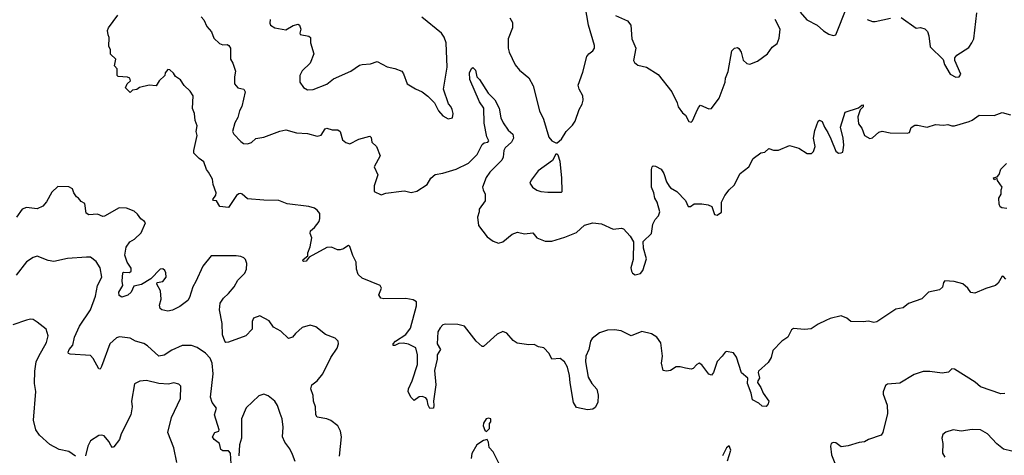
# Model space of a CAD drawing. Extents: x 1933546 to 2138868, y 524910 to 667279.
# Tile 31 of 256: x 1960216 to 1967430, y 572528 to 575725. Entities that reach past the tile are written whole.
import ezdxf

# ---------------------------------------------------------------- set-up
doc = ezdxf.new("R2010")
doc.units = 0

msp = doc.modelspace()

# ---------------------------------------------------------------- linework, layer by layer
at = {"layer": '0CON10XD'}
for points in [[(1963807.1, 575737.1), (1963825.6, 575705), (1963825.5, 575664.5), (1963795.8, 575585), (1963795.8, 575515), (1963802.9, 575485), (1963845, 575393.3), (1963876.7, 575355), (1963945, 575298.8), (1963978.2, 575238.2), (1964024.2, 575055), (1964054.4, 574994.4), (1964091.7, 574861.7), (1964115, 574836.7), (1964145, 574820), (1964155, 574820), (1964185, 574847.5), (1964220, 574905), (1964265, 574950), (1964285, 574978.8), (1964315, 575066.7), (1964337.5, 575105), (1964345.5, 575134.5), (1964342.9, 575165), (1964314.3, 575215), (1964308.6, 575245), (1964341.3, 575338.7), (1964370, 575455), (1964386, 575475), (1964416.2, 575495), (1964427.5, 575515), (1964426.9, 575535), (1964383.8, 575685), (1964357.9, 575825)], [(1965935, 575780), (1965983, 575723), (1966060, 575685), (1966105, 575642.5), (1966145, 575618.8), (1966175, 575608.8), (1966195, 575612.5), (1966275, 575816.7)], [(1966675, 575740), (1966785, 575662.5), (1966815, 575667.5), (1966848.3, 575658.3), (1966867, 575637), (1966877, 575607), (1966886.7, 575525), (1966982.3, 575432.3), (1966991.2, 575395), (1967034.1, 575324.1), (1967075, 575303.3), (1967100, 575305), (1967112.5, 575325), (1967067.5, 575425), (1967067.5, 575445), (1967082.5, 575465), (1967169.7, 575520.3), (1967191.4, 575555), (1967206.5, 575585), (1967228.8, 575775)], [(1966122.2, 573517.8), (1966065, 573491.2), (1966015, 573456.2), (1965965, 573451.2), (1965885, 573457.5), (1965870.7, 573449.3), (1965843.9, 573396.1), (1965800, 573365), (1965735, 573296.2), (1965720.8, 573245), (1965700.3, 573209.7), (1965630, 573145), (1965626.2, 573135), (1965636, 573095), (1965623.3, 573075), (1965622.7, 573062.7), (1965646.8, 573026.8), (1965664, 572984), (1965703.8, 572925), (1965700, 572905), (1965685, 572887.5), (1965655, 572890), (1965630.7, 572910.7), (1965583.8, 572935), (1965576, 572985), (1965549.2, 573055), (1965550, 573095), (1965505, 573132.5), (1965468.8, 573248.8), (1965445, 573280), (1965395, 573290), (1965384.1, 573285.9), (1965363.8, 573255), (1965325, 573217.5), (1965300, 573135), (1965285, 573117.5), (1965265, 573122.5), (1965215, 573193.3), (1965195, 573203.8), (1965176.7, 573195), (1965150, 573165), (1965135, 573161.2), (1965093, 573167), (1965055, 573176.7), (1965026.4, 573176.4), (1964985, 573151.2), (1964955, 573146), (1964930.5, 573150.5), (1964918.9, 573205), (1964925.7, 573255), (1964912.4, 573352.4), (1964885, 573396.2), (1964845, 573420.8), (1964775, 573437.1), (1964695, 573404.2), (1964621.9, 573441.9), (1964575, 573450), (1964523.2, 573446.8), (1964465, 573427.1), (1964410, 573385), (1964399.2, 573365), (1964386.9, 573305), (1964362.9, 573255), (1964360.5, 573215), (1964381.7, 573101.7), (1964407.5, 573055), (1964444.2, 573014.2), (1964455, 572970), (1964450.6, 572915), (1964431.7, 572878.3), (1964415, 572866), (1964375, 572862.5), (1964295, 572878.8), (1964274.4, 572915), (1964249.8, 573060.2), (1964244.6, 573115), (1964228.8, 573175), (1964207.1, 573215), (1964175, 573237.5), (1964114.3, 573234.3), (1964094, 573275), (1964055, 573316.2), (1964017.5, 573325), (1963985, 573342.5), (1963945, 573339.5), (1963860.6, 573350.6), (1963830.9, 573370.9), (1963785, 573423.8), (1963755, 573436), (1963715, 573417.5), (1963615, 573327.5), (1963605, 573327.5), (1963561.5, 573365), (1963475, 573475.6), (1963425, 573488.9), (1963335, 573491.4), (1963315.6, 573484.4), (1963295.5, 573464.5), (1963279.4, 573435), (1963274.5, 573345), (1963299.4, 573305), (1963275, 573266.7), (1963275.5, 573234.5), (1963255, 573150), (1963266, 573045), (1963246.7, 572925), (1963251.2, 572895), (1963246.7, 572875), (1963221.2, 572871.2), (1963207.5, 572895), (1963201.2, 572935), (1963190.5, 572950.5), (1963165, 572958.8), (1963143.6, 572956.4), (1963105, 572930), (1963083, 572953), (1963063.3, 572995), (1963063.8, 573015), (1963092.5, 573075), (1963129.4, 573195), (1963130, 573265), (1963117.3, 573317.3), (1963065, 573344), (1963025, 573350.8), (1962992.5, 573347.5), (1962965, 573333.3), (1962952.5, 573335), (1962953.3, 573345), (1962968.8, 573365), (1963045, 573415.8), (1963078.3, 573461.7), (1963122.5, 573625), (1963123.3, 573655), (1963099.7, 573669.7), (1963045, 573679.4), (1962885, 573676), (1962860.8, 573680.8), (1962846.7, 573705), (1962866.1, 573753.9), (1962856.7, 573775), (1962725, 573827.5), (1962696.2, 573855), (1962684.2, 573895), (1962682, 573945), (1962656.2, 573995), (1962635, 574060), (1962625, 574070), (1962620, 574065), (1962587.7, 574042.3), (1962565, 574036.7), (1962545, 574036.7), (1962500, 574055), (1962465, 574053.1), (1962336.7, 573983.3), (1962315, 573953.8), (1962295, 573950), (1962290, 573955), (1962292.5, 573965), (1962327.5, 573992.5), (1962328, 574015), (1962343, 574057), (1962356.2, 574125), (1962344, 574155), (1962346.7, 574175), (1962375, 574200), (1962408.8, 574245), (1962416, 574265), (1962415, 574302.5), (1962395, 574328), (1962375, 574341.4), (1962335, 574352.9), (1962175, 574374.3), (1962115, 574398.8), (1962005, 574399.2), (1961885, 574409.2), (1961846.7, 574445), (1961835, 574448.8), (1961822.3, 574447.7), (1961803.8, 574435), (1961745, 574346.7), (1961683.3, 574353.3), (1961657.5, 574395), (1961635, 574397.5), (1961630, 574405), (1961653.1, 574436.9), (1961655.6, 574455), (1961633.1, 574515), (1961628, 574555), (1961600, 574605), (1961585.7, 574625.7), (1961565, 574681.2), (1961531.2, 574705), (1961492, 574745), (1961491.4, 574765), (1961515.5, 574875), (1961509.2, 574905), (1961517.1, 574945), (1961501.2, 574985), (1961496.2, 575035), (1961481.7, 575071.7), (1961486.7, 575165), (1961465, 575201.2), (1961422, 575242), (1961395, 575282.5), (1961357, 575307), (1961343, 575333), (1961315, 575357.5), (1961300.7, 575359.3), (1961282.5, 575335), (1961280, 575315), (1961237.5, 575275), (1961215, 575240), (1961165, 575243.3), (1961093.6, 575226.4), (1961075, 575212.5), (1961041.7, 575208.3), (1961025, 575190), (1960990, 575225), (1961003.3, 575255), (1961026.7, 575275), (1961023.3, 575295), (1961005, 575303.8), (1960938.3, 575308.3), (1960930, 575315), (1960930, 575365), (1960910, 575385), (1960920, 575435), (1960881.7, 575471.7), (1960880, 575505), (1960868.3, 575528.3), (1960872.5, 575595), (1960863, 575613), (1960860, 575645), (1960867.5, 575665), (1960935, 575758.8)], [(1961544.2, 575745), (1961565, 575723.8), (1961586.5, 575675), (1961621.1, 575635), (1961638.9, 575588.9), (1961678.7, 575548.7), (1961705, 575540), (1961735, 575542), (1961748.8, 575535), (1961760, 575515), (1961760, 575435), (1961778, 575405), (1961795.9, 575345.9), (1961788.6, 575305), (1961790, 575255), (1961815, 575224), (1961858.8, 575215), (1961868.9, 575195), (1961842.4, 575087.6), (1961825.7, 575055), (1961815, 575006.7), (1961792.9, 574967.1), (1961775.6, 574905), (1961783.9, 574883.9), (1961835, 574830), (1961855, 574817.1), (1961885, 574814.3), (1961915, 574822.2), (1961945, 574852), (1962005, 574861.9), (1962122.6, 574907.4), (1962165, 574915.5), (1962244.7, 574894.7), (1962325, 574890.4), (1962395, 574870), (1962425, 574876), (1962455, 574923.3), (1962465, 574928.8), (1962505.7, 574915.7), (1962546, 574916), (1962564.2, 574904.2), (1962582.1, 574842.1), (1962605, 574822.5), (1962634.4, 574814.4), (1962701.3, 574848.7), (1962780.5, 574870.5), (1962791.2, 574861.2), (1962796, 574825), (1962829.2, 574795), (1962856.5, 574725), (1962812.9, 574645), (1962838.8, 574585), (1962812, 574505), (1962814, 574465), (1962865, 574440), (1962897.6, 574452.4), (1963013.8, 574466.2), (1963035, 574468.4), (1963085, 574457.6), (1963125, 574465.4), (1963202.1, 574515), (1963227.4, 574562.6), (1963261.1, 574588.9), (1963315, 574598.1), (1963415, 574627.6), (1963505, 574672.1), (1963568.6, 574735), (1963605, 574808), (1963620, 574820), (1963645, 574826.2), (1963652, 574835), (1963637.8, 574865), (1963620, 574965), (1963616.7, 575075), (1963585, 575122.5), (1963513.8, 575285), (1963512.5, 575335), (1963525, 575367.5), (1963535, 575372.5), (1963555, 575353.3), (1963566, 575305), (1963585.6, 575285), (1963647.5, 575185), (1963696.9, 575136.9), (1963729.5, 575075), (1963740, 575005), (1963757.3, 574967.3), (1963794.6, 574914.6), (1963830, 574885), (1963834.5, 574855), (1963819.4, 574825), (1963771.9, 574785), (1963763.6, 574765), (1963758.8, 574715), (1963749.5, 574695), (1963660, 574605), (1963633.1, 574566.9), (1963607.8, 574495), (1963610.6, 574475), (1963625.7, 574445), (1963625.7, 574395), (1963581.2, 574335), (1963582.5, 574315), (1963570.5, 574275), (1963577.5, 574215), (1963640.5, 574130.5), (1963685, 574099.2), (1963725, 574084), (1963755, 574094.2), (1963825, 574150), (1963864.2, 574165.8), (1963915, 574154.4), (1963975, 574160.8), (1964005, 574124.4), (1964065, 574100), (1964115, 574099.5), (1964210.1, 574129.9), (1964295, 574163.8), (1964355, 574215.8), (1964415, 574233.8), (1964477.5, 574227.5), (1964565, 574188.4), (1964624.4, 574194.4), (1964640.7, 574190.7), (1964688.8, 574135), (1964713.9, 574093.9), (1964711.6, 573965), (1964694.1, 573905), (1964698.9, 573878.9), (1964706, 573865), (1964725, 573852.9), (1964765, 573863.1), (1964781.5, 573885), (1964809.1, 573969.1), (1964787, 574047), (1964784, 574096), (1964845.3, 574154.7), (1964854.5, 574225), (1964870.9, 574259.1), (1964897.5, 574285), (1964905.7, 574314.3), (1964887.3, 574385), (1964869.3, 574415), (1964862.1, 574455), (1964844.4, 574495), (1964846, 574595), (1964844.1, 574625.9), (1964850, 574645), (1964858.3, 574651.7), (1964875, 574650), (1964915, 574626.7), (1964935, 574596.7), (1964955.7, 574535), (1964975, 574503.3), (1964985, 574491.2), (1965030, 574465), (1965095, 574397.5), (1965113.3, 574355), (1965130, 574355), (1965156.4, 574373.6), (1965215, 574374), (1965260, 574365), (1965286.7, 574355), (1965307.5, 574295), (1965325, 574290), (1965356.7, 574313.3), (1965356.7, 574385), (1965382.5, 574435), (1965413.8, 574475), (1965450.7, 574509.3), (1965495, 574596.7), (1965559.2, 574645), (1965590, 574705), (1965645, 574746.7), (1965675, 574753.3), (1965705, 574778.8), (1965737.9, 574767.9), (1965775, 574766.9), (1965855, 574800.5), (1965925, 574781.9), (1965985, 574743.3), (1966017.5, 574742.5), (1966032.9, 574757.1), (1966044.3, 574795), (1966031.8, 574855), (1966041.1, 574911.1), (1966065, 574980), (1966075, 574986.7), (1966095, 574976.7), (1966111.4, 574935), (1966137.4, 574897.4), (1966159.8, 574849.8), (1966195, 574760), (1966215, 574746), (1966233.6, 574746.4), (1966246.4, 574753.6), (1966254.4, 574805), (1966249.5, 574855), (1966228.9, 574935), (1966264.3, 575045.7), (1966362, 575078), (1966385, 575097.5), (1966395, 575100), (1966396.7, 575085), (1966375, 575062.5), (1966357.7, 575012.3), (1966360.8, 574960.8), (1966385, 574927.5), (1966405, 574874), (1966443.6, 574853.6), (1966465, 574858.8), (1966511.8, 574898.2), (1966535, 574907.1), (1966594.7, 574894.7), (1966717.7, 574892.3), (1966735, 574897.5), (1966747.7, 574932.3), (1966775, 574950), (1966795, 574951.2), (1966865, 574936), (1966925, 574956.2), (1966985, 574950), (1967016.7, 574956.7)], [(1962050, 575725), (1962048.3, 575698.3), (1962054.3, 575684.3), (1962085.9, 575665.9), (1962165, 575651.2), (1962218.3, 575681.7), (1962255, 575691.2), (1962265.5, 575685.5), (1962275.6, 575655), (1962267.5, 575625), (1962271.4, 575615), (1962334.3, 575604.3), (1962346.2, 575595), (1962346, 575555), (1962370, 575475), (1962343.6, 575406.4), (1962285, 575350), (1962267.5, 575315), (1962268, 575265), (1962295, 575228), (1962325, 575209.2), (1962365, 575211.4), (1962465, 575251.5), (1962515, 575290), (1962642.4, 575347.6), (1962705, 575390), (1962725, 575396.7), (1962785, 575400), (1962835, 575416.9), (1962908, 575378), (1962965.6, 575365.6), (1963015, 575346), (1963027.6, 575327.6), (1963055, 575254), (1963115, 575216.7), (1963165, 575196.2), (1963205, 575163.3), (1963254.1, 575114.1), (1963283.8, 575055), (1963315, 575018.8), (1963355, 574996.7), (1963386.4, 575003.6), (1963392.5, 575035), (1963383.3, 575065), (1963375, 575087.5), (1963358.3, 575108.3), (1963321.4, 575215), (1963348.2, 575375), (1963340, 575555), (1963326.2, 575596.2), (1963307.5, 575625), (1963161.9, 575741.9)], [(1964581.2, 575755), (1964670, 575715), (1964694, 575685), (1964701.9, 575585), (1964730.6, 575515), (1964714.3, 575425), (1964719.7, 575409.7), (1964745, 575390), (1964807.5, 575375), (1964895, 575322.5), (1964993.8, 575195), (1965034, 575115), (1965040.8, 575085), (1965071.7, 575041.7), (1965095, 575023.3), (1965118.3, 574978.3), (1965135, 574973.3), (1965145, 574982.5), (1965173.3, 575043.3), (1965189.3, 575080.7), (1965205, 575097.5), (1965265, 575070), (1965285, 575073.3), (1965340.2, 575149.8), (1965384.3, 575265), (1965387.8, 575295), (1965405.6, 575345), (1965433.8, 575495), (1965453.3, 575515), (1965475, 575520), (1965485, 575512.5), (1965501.2, 575485), (1965517.7, 575427.7), (1965543.9, 575403.9), (1965565, 575397.5), (1965620.9, 575419.1), (1965695.8, 575474.2), (1965728.3, 575521.7), (1965765, 575550), (1965780.3, 575589.7), (1965786.7, 575655), (1965752, 575725)], [(1966425.8, 575725.8), (1966465, 575711.2), (1966485, 575711.2), (1966595, 575736.7)], [(1967016.7, 574956.7), (1967045, 574946.2), (1967065, 574946), (1967172.7, 574977.3), (1967195, 574986.2), (1967246.5, 575023.5), (1967355, 575021.8), (1967415, 575043.1), (1967475, 575025.3)], [(1964085, 574458), (1964185, 574460), (1964190, 574465), (1964188, 574565), (1964175.7, 574685), (1964160, 574730), (1964155, 574737.5), (1964145, 574737.5), (1964118.6, 574691.4), (1964014, 574615), (1963962.7, 574547.3), (1963953.9, 574523.9), (1963973.3, 574495), (1964004.4, 574474.4), (1964034.3, 574464.3), (1964085, 574458)], [(1967448.3, 574338.3), (1967413, 574343), (1967400.7, 574350.7), (1967391.2, 574371.2), (1967390, 574415), (1967407.5, 574445), (1967406.7, 574475), (1967413.3, 574495), (1967380, 574545), (1967378.3, 574558.3), (1967355, 574550), (1967350, 574565), (1967378.3, 574571.7), (1967391.7, 574588.3), (1967405, 574627.5), (1967445, 574670)], [(1962558.8, 572521.2), (1962573.3, 572665), (1962566.9, 572705), (1962546.2, 572745), (1962495, 572783.3), (1962465, 572796), (1962395, 572807.5), (1962386.7, 572825), (1962384.3, 572885), (1962367.8, 572925), (1962366.8, 572966.8), (1962348.8, 573015), (1962356.7, 573045), (1962395.7, 573074.3), (1962437.5, 573125), (1962495.8, 573245), (1962540.8, 573315), (1962551.2, 573345), (1962548.8, 573365), (1962526.8, 573386.8), (1962455.6, 573415.6), (1962385, 573470), (1962345, 573482), (1962285, 573466), (1962237.8, 573422.2), (1962215, 573394), (1962185, 573386.2), (1962130.3, 573440.3), (1962075, 573469.2), (1962044.3, 573514.3), (1961975, 573552), (1961930, 573535), (1961919.3, 573510.7), (1961920, 573455), (1961873.8, 573405), (1961745, 573358), (1961725, 573356.7), (1961718.8, 573365), (1961702.6, 573412.6), (1961700, 573495), (1961679.2, 573595), (1961685.7, 573644.3), (1961708, 573682), (1961745.3, 573714.7), (1961787.8, 573765), (1961815, 573813.8), (1961866.2, 573865), (1961878, 573895), (1961880, 573935), (1961870, 573965), (1961857.5, 573977.5), (1961835, 573988), (1961802.3, 573992.3), (1961618.8, 573991.2), (1961557.5, 573915), (1961507.4, 573802.6), (1961484.2, 573765), (1961460.8, 573685), (1961448, 573665), (1961390.3, 573619.7), (1961335.9, 573594.1), (1961300, 573585), (1961257.5, 573595), (1961243.8, 573605), (1961240.5, 573629.5), (1961251.2, 573675), (1961246.7, 573735), (1961220, 573785), (1961223, 573797), (1961265, 573802.5), (1961288.8, 573835), (1961287.7, 573867.7), (1961280, 573885), (1961265, 573896.2), (1961245, 573894), (1961176.4, 573823.6), (1961108.7, 573781.3), (1961050.9, 573769.1), (1961032, 573725), (1961007, 573703), (1960965, 573687.5), (1960945, 573700), (1960942, 573725), (1960971.9, 573775), (1960967.8, 573805), (1960972, 573868), (1960977, 573873), (1961019.3, 573870.7), (1961031.7, 573878.3), (1961031.7, 573901.7), (1961002.5, 573945), (1960987, 573997), (1960996.9, 574055), (1961021.9, 574095), (1961055.8, 574115), (1961105, 574161.2), (1961136.4, 574233.6), (1961130, 574245), (1961102.3, 574262.3), (1961078.8, 574298.8), (1961055, 574320), (1960997.5, 574342.5), (1960945, 574343.3), (1960836.8, 574283.2), (1960825, 574281.4), (1960785, 574297.8), (1960721.7, 574291.7), (1960704, 574305), (1960692.5, 574375), (1960665, 574390), (1960647.5, 574415), (1960632.5, 574425), (1960613, 574453), (1960603, 574483), (1960575, 574498.8), (1960495, 574501.2), (1960450.9, 574459.1), (1960412.6, 574387.4), (1960384.4, 574355.6), (1960345, 574335.7), (1960265, 574346.2), (1960235, 574333.3), (1960192.9, 574275)], [(1961766.2, 572465), (1961761.2, 572545), (1961745, 572561.2), (1961705, 572561.4), (1961690, 572570), (1961680, 572615), (1961640, 572645), (1961628.8, 572665), (1961644.5, 572695.5), (1961675.7, 572704.3), (1961678.1, 572715), (1961642, 572825), (1961656.7, 572875), (1961625, 572916.7), (1961614.5, 572954.5), (1961633.6, 573125), (1961625.3, 573205), (1961611.8, 573241.8), (1961578.3, 573278.3), (1961515, 573318.1), (1961475, 573332.9), (1961405, 573334.5), (1961330.2, 573299.8), (1961275, 573263.5), (1961235, 573254.5), (1961152.4, 573332.4), (1961125, 573348.1), (1961065, 573365.6), (1961025, 573387.1), (1960947, 573397), (1960925, 573390), (1960876.7, 573345), (1960815, 573178.8), (1960805, 573160), (1960795, 573163.8), (1960755, 573238.8), (1960735, 573260), (1960585, 573270), (1960574.5, 573274.5), (1960571.4, 573285), (1960578, 573305), (1960604.3, 573335.7), (1960617.1, 573395), (1960655, 573475.8), (1960735.4, 573595), (1960770.4, 573695), (1960786.8, 573773.2), (1960816.4, 573835), (1960805.4, 573905), (1960775, 573951.4), (1960735, 573981.2), (1960705, 573982), (1960565, 573972.5), (1960465, 573951.2), (1960425, 573958), (1960345, 573990), (1960315, 573980), (1960265, 573947.1), (1960189.1, 573850.9)], [(1967440.2, 573820.2), (1967425, 573840), (1967415, 573842), (1967385, 573792.5), (1967365, 573773.3), (1967295, 573753.3), (1967213, 573717), (1967183.6, 573723.6), (1967163.3, 573755), (1967125, 573786.7), (1967062.4, 573802.4), (1966995, 573808), (1966984.2, 573795.8), (1966977, 573763), (1966955, 573743.3), (1966875, 573726), (1966825, 573676.7), (1966728.3, 573641.7), (1966689.5, 573610.5), (1966635, 573600), (1966495, 573508.8), (1966475, 573503.8), (1966435, 573512.5), (1966395, 573506.7), (1966305, 573510), (1966276.7, 573535), (1966235, 573552.5), (1966155, 573532.5), (1966122.2, 573517.8)], [(1960625, 572521.2), (1960575, 572556.7), (1960505, 572570), (1960437.4, 572607.4), (1960360.6, 572675), (1960334.4, 572715), (1960317.5, 572785), (1960333.4, 572996.6), (1960325.3, 573055), (1960325.9, 573145.9), (1960337.1, 573215), (1960356.7, 573255), (1960412.5, 573355), (1960423.8, 573403.8), (1960408.8, 573455), (1960345, 573506.2), (1960315, 573523.8), (1960295, 573526), (1960265, 573520.8), (1960165, 573485.4)], [(1967435, 572982), (1967405, 572979.2), (1967255, 573030), (1967215.5, 573065.5), (1967065, 573160), (1967045, 573162.5), (1967020.7, 573139.3), (1966975, 573130), (1966885, 573144), (1966835, 573142), (1966768.8, 573121.2), (1966665, 573057.5), (1966575, 573051.2), (1966560, 573040), (1966542.5, 572995), (1966543, 572977), (1966572, 572895), (1966573.3, 572835), (1966538.8, 572695), (1966526.7, 572675), (1966434.5, 572645.5), (1966405, 572628), (1966367, 572623), (1966285, 572598.8), (1966235, 572590.8), (1966195, 572620), (1966177, 572623), (1966162.5, 572615), (1966156.7, 572595), (1966162.7, 572532.7), (1966198, 572445)], [(1961367.8, 572475), (1961345, 572583.3), (1961301.1, 572695), (1961328.9, 572805), (1961392.9, 572945), (1961397.5, 573035), (1961380.7, 573050.7), (1961345, 573061.2), (1961305, 573051.4), (1961235, 573054.4), (1961145, 573077.1), (1961095, 573072), (1961056.1, 573053.9), (1961034.3, 572925), (1961040.6, 572885), (1961030, 572825), (1960960, 572685), (1960947.5, 572645), (1960905, 572590), (1960895, 572586.7), (1960885, 572596.7), (1960868.7, 572628.7), (1960835, 572670), (1960815, 572676.9), (1960795, 572674.3), (1960734, 572635), (1960714, 572595), (1960697.5, 572525)], [(1962233, 572483), (1962215.7, 572535), (1962195, 572576.2), (1962158.6, 572625), (1962140.8, 572665), (1962146.7, 572735), (1962138.1, 572795), (1962124.4, 572835), (1962105, 572893.3), (1962085, 572926.7), (1962037.5, 572965), (1962005, 572976.7), (1961967.5, 572965), (1961875, 572876), (1961841.5, 572795), (1961840.8, 572655), (1961827.1, 572605), (1961820.8, 572525)], [(1963635, 572702.5), (1963657.5, 572725), (1963658.3, 572761.7), (1963667.5, 572775), (1963667.5, 572795), (1963651.7, 572801.7), (1963633.6, 572796.4), (1963613.3, 572765), (1963612.5, 572745), (1963623, 572713), (1963635, 572702.5)], [(1967485, 572558.1), (1967425, 572574.3), (1967375, 572611.4), (1967307.1, 572685), (1967255, 572714.2), (1967195, 572718.6), (1967115, 572705.8), (1967055.9, 572714.1), (1967001.2, 572698.8), (1966979.5, 572680.5), (1966972, 572655), (1966980.8, 572615), (1966978, 572545), (1966994.4, 572514.4)], [(1963728, 572465), (1963684.2, 572555), (1963656.2, 572585), (1963651.2, 572625), (1963640, 572645), (1963615, 572637.5), (1963564.1, 572605.9), (1963527.7, 572542.3), (1963524, 572505)], [(1965401.7, 572488.3), (1965425.8, 572565), (1965415, 572597.5), (1965395, 572582.5), (1965365, 572523.3)]]:
    msp.add_lwpolyline(points, dxfattribs=at)

doc.saveas('drawing.dxf')
